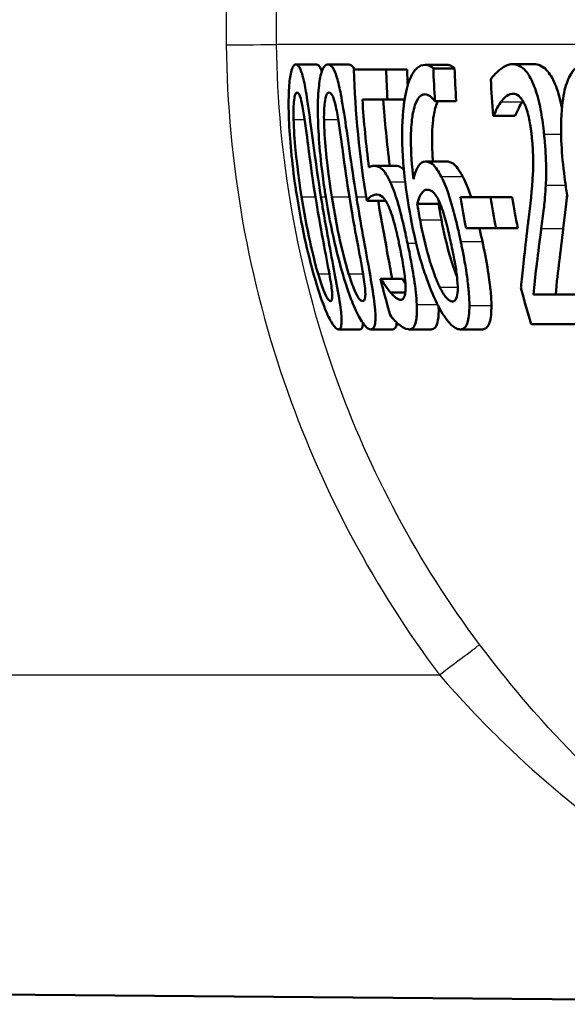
# Model space of a CAD drawing. Header units: millimetres. Extents: x 100 to 2000, y 93 to 4058.
# Tile 7 of 19: x 754.35 to 759.73, y 1481.62 to 1491.3. Entities that reach past the tile are written whole.
import ezdxf

# ---------------------------------------------------------------- set-up
doc = ezdxf.new("R2010")
doc.units = ezdxf.units.MM
doc.header["$LTSCALE"] = 10
doc.layers.add('Visible Edges(ISO)', color=7, linetype='Continuous', lineweight=50)
doc.layers.add('Visible Tangent Edges(ISO)', color=7, linetype='Continuous', lineweight=25)

msp = doc.modelspace()

# ---------------------------------------------------------------- linework, layer by layer
at = {"layer": 'Visible Edges(ISO)'}
for p, q in [((757.0657, 1490.8557), (757.268, 1490.8557)), ((757.3799, 1490.8557), (757.5835, 1490.8557)), ((758.3333, 1490.8517), (758.5411, 1490.8517)), ((759.1916, 1490.8578), (759.4034, 1490.8578)), ((757.6335, 1490.8051), (757.9509, 1490.8051)), ((757.9509, 1490.8051), (758.157, 1490.8051)), ((758.415, 1490.8172), (758.6232, 1490.8172)), ((757.9652, 1490.5113), (757.7184, 1490.5113)), ((757.9652, 1490.5113), (758.1324, 1490.5113)), ((758.4308, 1490.4951), (758.4268, 1490.4951)), ((758.4308, 1490.4951), (758.6394, 1490.4951)), ((759.0085, 1490.3513), (759.0025, 1490.3513)), ((759.0085, 1490.3513), (759.2199, 1490.3513)), ((758.3363, 1489.9015), (758.5453, 1489.9015)), ((757.8325, 1489.859), (758.0393, 1489.859)), ((757.7607, 1489.5166), (757.9463, 1489.5166)), ((758.2576, 1489.4862), (758.4672, 1489.4862)), ((758.6809, 1489.551), (758.9753, 1489.551)), ((758.9753, 1489.551), (759.1882, 1489.551)), ((759.0306, 1489.2471), (758.7358, 1489.2471)), ((759.0306, 1489.2471), (759.2446, 1489.2471)), ((757.8961, 1488.7488), (757.9013, 1488.7488)), ((757.9013, 1488.7488), (758.1119, 1488.7488)), ((757.9942, 1488.6151), (758.1398, 1488.6151)), ((759.3981, 1488.5948), (759.8348, 1488.5948)), ((757.4832, 1488.2524), (757.6941, 1488.2524)), ((757.8001, 1488.2524), (758.0126, 1488.2524)), ((758.178, 1488.2524), (758.3922, 1488.2524)), ((758.68, 1488.2524), (758.8966, 1488.2524)), ((759.9193, 1488.3051), (759.376, 1488.3051)), ((738.1663, 1481.8578), (763.5673, 1481.6361))]:
    msp.add_line(p, q, dxfattribs=at)
for points, knots in [([(757.0657, 1490.8557), (757.0564, 1490.8557), (757.0473, 1490.8501), (757.031, 1490.8241), (757.0238, 1490.8052), (757.0087, 1490.7412), (757.0021, 1490.6906), (756.9933, 1490.5532), (756.992, 1490.4606), (757.0016, 1490.168), (757.0197, 1489.9448), (757.0623, 1489.6429), (757.069, 1489.5979), (757.0761, 1489.5531)], [-0.2455053, -0.2455053, -0.2455053, -0.2455053, -0.2128474, -0.2128474, -0.1830779, -0.1830779, -0.1412332, -0.1412332, -0.0915117, -0.0915117, -0.0136227, -0.0136227, 0, 0, 0, 0]), ([(757.3113, 1489.5551), (757.2593, 1489.8818), (757.2249, 1490.1637), (757.1773, 1490.5076), (757.1649, 1490.5836), (757.1453, 1490.6899), (757.1336, 1490.7403), (757.1067, 1490.8213), (757.0923, 1490.8441), (757.074, 1490.8546), (757.0698, 1490.8557), (757.0657, 1490.8557)], [-0.1087218, -0.1087218, -0.1087218, -0.1087218, -0.0789742, -0.0789742, -0.061526, -0.061526, -0.0369213, -0.0369213, -0.0084247, -0.0084247, 0, 0, 0, 0]), ([(757.268, 1490.8557), (757.283, 1490.8557), (757.2987, 1490.8408), (757.3164, 1490.7979), (757.3183, 1490.7929), (757.3202, 1490.7877)], [0, 0, 0, 0, 0.03087232, 0.03087232, 0.03461033, 0.03461033, 0.03461033, 0.03461033]), ([(757.3799, 1490.8557), (757.3677, 1490.8557), (757.3558, 1490.8499), (757.3345, 1490.8232), (757.325, 1490.8038), (757.3048, 1490.7385), (757.2958, 1490.6874), (757.2827, 1490.5512), (757.2792, 1490.4593), (757.2853, 1490.1638), (757.3022, 1489.9429), (757.3442, 1489.6438), (757.351, 1489.5984), (757.3582, 1489.5531)], [-0.2536423, -0.2536423, -0.2536423, -0.2536423, -0.2183868, -0.2183868, -0.1863002, -0.1863002, -0.1418611, -0.1418611, -0.0906591, -0.0906591, -0.0137652, -0.0137652, 0, 0, 0, 0]), ([(757.6593, 1489.5551), (757.6074, 1489.879), (757.5714, 1490.159), (757.5181, 1490.5042), (757.5032, 1490.5809), (757.4799, 1490.6879), (757.4656, 1490.7389), (757.4322, 1490.8208), (757.414, 1490.8439), (757.3905, 1490.8546), (757.3852, 1490.8557), (757.3799, 1490.8557)], [-0.108845, -0.108845, -0.108845, -0.108845, -0.0796874, -0.0796874, -0.0622559, -0.0622559, -0.0373939, -0.0373939, -0.0085821, -0.0085821, 0, 0, 0, 0]), ([(758.3333, 1490.8517), (758.3053, 1490.8517), (758.2777, 1490.8417), (758.2335, 1490.8005), (758.2103, 1490.7714), (758.162, 1490.6572), (758.1423, 1490.582), (758.1271, 1490.4756), (758.1254, 1490.4622), (758.1238, 1490.4485)], [-0.1235978, -0.1235978, -0.1235978, -0.1235978, -0.0752704, -0.0752704, -0.0410428, -0.0410428, -0.0050654, -0.0050654, 0, 0, 0, 0]), ([(758.415, 1490.8172), (758.3934, 1490.8413), (758.3673, 1490.8505), (758.3367, 1490.8517), (758.335, 1490.8517), (758.3333, 1490.8517)], [-0.03389576, -0.03389576, -0.03389576, -0.03389576, -0.00187631, -0.00187631, 0, 0, 0, 0]), ([(758.5411, 1490.8517), (758.5545, 1490.8517), (758.5682, 1490.8497), (758.592, 1490.8415), (758.6075, 1490.8347), (758.6232, 1490.8172)], [0, 0, 0, 0, 0.01480826, 0.01480826, 0.02581234, 0.02581234, 0.02581234, 0.02581234]), ([(759.1916, 1490.8578), (759.1531, 1490.8578), (759.1154, 1490.8411), (759.0605, 1490.7988), (759.0188, 1490.7642), (758.985, 1490.7156), (758.9825, 1490.7118), (758.98, 1490.7078)], [-0.1012861, -0.1012861, -0.1012861, -0.1012861, -0.0370418, -0.0370418, -0.0027812, -0.0027812, 0, 0, 0, 0]), ([(759.5022, 1490.171), (759.5013, 1490.1804), (759.5003, 1490.1898), (759.4914, 1490.2714), (759.4814, 1490.3429), (759.4536, 1490.4886), (759.4356, 1490.558), (759.3952, 1490.671), (759.3699, 1490.729), (759.2977, 1490.8249), (759.2578, 1490.8483), (759.2096, 1490.857), (759.2006, 1490.8578), (759.1916, 1490.8578)], [-0.1518637, -0.1518637, -0.1518637, -0.1518637, -0.1475148, -0.1475148, -0.1140475, -0.1140475, -0.076067, -0.076067, -0.0437171, -0.0437171, -0.0082261, -0.0082261, 0, 0, 0, 0]), ([(759.4034, 1490.8578), (759.4441, 1490.8578), (759.4865, 1490.8423), (759.5571, 1490.7679), (759.5852, 1490.722), (759.6347, 1490.603), (759.6547, 1490.5373), (759.6736, 1490.452), (759.6758, 1490.442), (759.6778, 1490.432)], [0, 0, 0, 0, 0.03707999, 0.03707999, 0.0647443, 0.0647443, 0.08963104, 0.08963104, 0.09288678, 0.09288678, 0.09288678, 0.09288678]), ([(759.913, 1490.8557), (759.8856, 1490.8557), (759.8583, 1490.8491), (759.809, 1490.818), (759.7869, 1490.7955), (759.7412, 1490.7227), (759.7203, 1490.6686), (759.6892, 1490.5379), (759.6748, 1490.4468), (759.665, 1490.1427), (759.6767, 1489.9374), (759.7161, 1489.653), (759.7238, 1489.6029), (759.7322, 1489.5531)], [-0.3004129, -0.3004129, -0.3004129, -0.3004129, -0.2489104, -0.2489104, -0.2025513, -0.2025513, -0.1433017, -0.1433017, -0.0861745, -0.0861745, -0.0151673, -0.0151673, 0, 0, 0, 0]), ([(757.0421, 1490.3148), (757.0413, 1490.3471), (757.041, 1490.3785), (757.0419, 1490.4343), (757.043, 1490.4589), (757.0477, 1490.5178), (757.0518, 1490.538), (757.0617, 1490.5706), (757.0693, 1490.5782), (757.0773, 1490.5782)], [-0.03904978, -0.03904978, -0.03904978, -0.03904978, -0.03249379, -0.03249379, -0.02658821, -0.02658821, -0.01656234, -0.01656234, 0, 0, 0, 0]), ([(757.0773, 1490.5782), (757.0818, 1490.5782), (757.0864, 1490.5759), (757.0954, 1490.5654), (757.0997, 1490.5578), (757.1085, 1490.5363), (757.1155, 1490.5156), (757.1338, 1490.429), (757.1424, 1490.3753), (757.1505, 1490.3189)], [-0.07453188, -0.07453188, -0.07453188, -0.07453188, -0.05441402, -0.05441402, -0.0362351, -0.0362351, -0.0183907, -0.0183907, 0, 0, 0, 0]), ([(757.3412, 1490.3148), (757.3408, 1490.347), (757.3412, 1490.3783), (757.3435, 1490.4339), (757.3453, 1490.4584), (757.3524, 1490.5177), (757.3582, 1490.538), (757.3714, 1490.5706), (757.3813, 1490.5782), (757.3916, 1490.5782)], [-0.03886792, -0.03886792, -0.03886792, -0.03886792, -0.03245267, -0.03245267, -0.02666585, -0.02666585, -0.0167027, -0.0167027, 0, 0, 0, 0]), ([(757.3916, 1490.5782), (757.3972, 1490.5782), (757.403, 1490.5759), (757.4143, 1490.5656), (757.4197, 1490.5581), (757.4305, 1490.5366), (757.4392, 1490.5159), (757.461, 1490.4293), (757.4709, 1490.3755), (757.4799, 1490.3189)], [-0.07430246, -0.07430246, -0.07430246, -0.07430246, -0.05442586, -0.05442586, -0.03645924, -0.03645924, -0.01848895, -0.01848895, 0, 0, 0, 0]), ([(758.2197, 1489.7273), (758.2037, 1489.8588), (758.1936, 1489.9946), (758.194, 1490.1993), (758.1986, 1490.2752), (758.2159, 1490.3889), (758.2281, 1490.4456), (758.2676, 1490.5308), (758.2904, 1490.5525), (758.3211, 1490.5612), (758.3273, 1490.562), (758.3335, 1490.562)], [-0.1639962, -0.1639962, -0.1639962, -0.1639962, -0.1037424, -0.1037424, -0.0640634, -0.0640634, -0.0349817, -0.0349817, -0.006931, -0.006931, 0, 0, 0, 0]), ([(758.3335, 1490.562), (758.3499, 1490.562), (758.3666, 1490.5562), (758.3916, 1490.5366), (758.4091, 1490.5216), (758.4245, 1490.4987), (758.4256, 1490.497), (758.4268, 1490.4951)], [-0.04882119, -0.04882119, -0.04882119, -0.04882119, -0.01674831, -0.01674831, -0.00123839, -0.00123839, 0, 0, 0, 0]), ([(759.0797, 1490.489), (759.0985, 1490.5142), (759.1383, 1490.5636), (759.1913, 1490.568), (759.1936, 1490.5681), (759.196, 1490.5681)], [-0.04889074, -0.04889074, -0.04889074, -0.04889074, -0.00214249, -0.00214249, 0, 0, 0, 0]), ([(759.196, 1490.5681), (759.2149, 1490.5681), (759.2343, 1490.5615), (759.2681, 1490.5335), (759.2857, 1490.5135), (759.306, 1490.4743), (759.3079, 1490.4706), (759.3097, 1490.4668)], [-0.04411118, -0.04411118, -0.04411118, -0.04411118, -0.0199958, -0.0199958, -0.00185118, -0.00185118, 0, 0, 0, 0]), ([(758.1238, 1490.4485), (758.1086, 1490.3191), (758.1049, 1490.1737), (758.1171, 1489.8962), (758.1301, 1489.7182), (758.1746, 1489.449), (758.1785, 1489.426), (758.1826, 1489.4031)], [-0.1756829, -0.1756829, -0.1756829, -0.1756829, -0.0818804, -0.0818804, -0.00698, -0.00698, 0, 0, 0, 0]), ([(758.4589, 1490.4951), (758.4437, 1490.4644), (758.4312, 1490.4233), (758.4123, 1490.3223), (758.4029, 1490.2486), (758.4014, 1490.0729), (758.4037, 1490.007), (758.4089, 1489.9275), (758.4098, 1489.9146), (758.4108, 1489.9015)], [0.03354305, 0.03354305, 0.03354305, 0.03354305, 0.05527965, 0.05527965, 0.07654739, 0.07654739, 0.08839443, 0.08839443, 0.090699, 0.090699, 0.090699, 0.090699]), ([(759.0085, 1490.3513), (759.0172, 1490.3734), (759.0429, 1490.4389), (759.0764, 1490.4847), (759.078, 1490.4869), (759.0797, 1490.489)], [-0.03673159, -0.03673159, -0.03673159, -0.03673159, -0.00179141, -0.00179141, 0, 0, 0, 0]), ([(759.2913, 1490.489), (759.2778, 1490.4717), (759.2651, 1490.451), (759.2463, 1490.4126), (759.2311, 1490.3797), (759.2199, 1490.3513)], [0, 0, 0, 0, 0.01456406, 0.01456406, 0.02321608, 0.02321608, 0.02321608, 0.02321608]), ([(759.3097, 1490.4668), (759.3179, 1490.4498), (759.3255, 1490.4304), (759.3414, 1490.3817), (759.348, 1490.3552), (759.3577, 1490.3128), (759.3625, 1490.2878), (759.3689, 1490.2481), (759.3711, 1490.2338), (759.3742, 1490.2102), (759.3754, 1490.2011), (759.3781, 1490.1789), (759.3796, 1490.1658), (759.3809, 1490.1527)], [-0.03005467, -0.03005467, -0.03005467, -0.03005467, -0.02517272, -0.02517272, -0.01902846, -0.01902846, -0.01111109, -0.01111109, -0.00671709, -0.00671709, -0.00394937, -0.00394937, 0, 0, 0, 0]), ([(757.1216, 1489.5531), (757.0829, 1489.7966), (757.068, 1489.9533), (757.0525, 1490.1111), (757.0446, 1490.2205), (757.0421, 1490.3148)], [-0.0478385, -0.0478385, -0.0478385, -0.0478385, -0.03044193, -0.03044193, 0, 0, 0, 0]), ([(757.1505, 1490.3189), (757.1676, 1490.1992), (757.1841, 1490.0663), (757.2113, 1489.8571), (757.2332, 1489.7018), (757.2565, 1489.5551)], [-0.06443806, -0.06443806, -0.06443806, -0.06443806, -0.0445794, -0.0445794, 0, 0, 0, 0]), ([(757.4177, 1489.5531), (757.3818, 1489.7775), (757.3663, 1489.9317), (757.3492, 1490.1134), (757.3422, 1490.2215), (757.3412, 1490.3148)], [-0.05506712, -0.05506712, -0.05506712, -0.05506712, -0.03012914, -0.03012914, 0, 0, 0, 0]), ([(757.4799, 1490.3189), (757.4991, 1490.1993), (757.5163, 1490.0664), (757.5447, 1489.8572), (757.5669, 1489.7019), (757.5904, 1489.5551)], [-0.06450943, -0.06450943, -0.06450943, -0.06450943, -0.04459487, -0.04459487, 0, 0, 0, 0]), ([(759.519, 1489.6706), (759.5227, 1489.7384), (759.5233, 1489.8102), (759.5203, 1489.9326), (759.5171, 1490.015), (759.5044, 1490.1486), (759.5033, 1490.1598), (759.5022, 1490.171)], [-0.09902744, -0.09902744, -0.09902744, -0.09902744, -0.04026937, -0.04026937, -0.00337103, -0.00337103, 0, 0, 0, 0]), ([(759.3809, 1490.1527), (759.3874, 1490.0897), (759.3917, 1490.0275), (759.3957, 1489.9029), (759.3953, 1489.8425), (759.3856, 1489.6165), (759.3656, 1489.4715), (759.3464, 1489.3069), (759.3437, 1489.284), (759.341, 1489.2613)], [-0.1047511, -0.1047511, -0.1047511, -0.1047511, -0.0857376, -0.0857376, -0.0661912, -0.0661912, -0.009226, -0.009226, 0, 0, 0, 0]), ([(758.3363, 1489.9015), (758.3119, 1489.9015), (758.2893, 1489.8896), (758.2601, 1489.8454), (758.2416, 1489.8131), (758.2225, 1489.739), (758.2211, 1489.7332), (758.2197, 1489.7273)], [-0.1122425, -0.1122425, -0.1122425, -0.1122425, -0.0408458, -0.0408458, -0.0031403, -0.0031403, 0, 0, 0, 0]), ([(758.4923, 1489.7536), (758.4667, 1489.8022), (758.4399, 1489.8456), (758.4024, 1489.8803), (758.3789, 1489.8984), (758.342, 1489.9014), (758.3391, 1489.9015), (758.3363, 1489.9015)], [-0.1173807, -0.1173807, -0.1173807, -0.1173807, -0.0411946, -0.0411946, -0.0032357, -0.0032357, 0, 0, 0, 0]), ([(758.5453, 1489.9015), (758.5656, 1489.9015), (758.5875, 1489.8959), (758.623, 1489.8712), (758.6362, 1489.8586), (758.669, 1489.8133), (758.6859, 1489.7847), (758.7024, 1489.7536)], [0, 0, 0, 0, 0.02285813, 0.02285813, 0.03674655, 0.03674655, 0.05061295, 0.05061295, 0.05061295, 0.05061295]), ([(757.8325, 1489.859), (757.8199, 1489.859), (757.803, 1489.8569), (757.7848, 1489.8459), (757.7839, 1489.8454), (757.783, 1489.8448)], [-0.02717375, -0.02717375, -0.02717375, -0.02717375, -0.00132215, -0.00132215, 0, 0, 0, 0]), ([(757.9903, 1489.703), (757.9648, 1489.7583), (757.9399, 1489.8009), (757.9029, 1489.8367), (757.8785, 1489.8558), (757.8386, 1489.8589), (757.8355, 1489.859), (757.8325, 1489.859)], [-0.1427721, -0.1427721, -0.1427721, -0.1427721, -0.0530224, -0.0530224, -0.0041207, -0.0041207, 0, 0, 0, 0]), ([(758.0393, 1489.859), (758.0601, 1489.859), (758.0833, 1489.8538), (758.113, 1489.8332), (758.1192, 1489.8281), (758.1253, 1489.822)], [0, 0, 0, 0, 0.02790697, 0.02790697, 0.03578414, 0.03578414, 0.03578414, 0.03578414]), ([(758.161, 1489.0993), (758.1542, 1489.1312), (758.1474, 1489.1633), (758.1069, 1489.3497), (758.0838, 1489.4353), (758.0471, 1489.5603), (758.0239, 1489.6271), (757.9965, 1489.6896), (757.9934, 1489.6964), (757.9903, 1489.703)], [-0.05015415, -0.05015415, -0.05015415, -0.05015415, -0.04677551, -0.04677551, -0.03035195, -0.03035195, -0.00340648, -0.00340648, 0, 0, 0, 0]), ([(758.6838, 1489.1155), (758.6775, 1489.1455), (758.671, 1489.1755), (758.6543, 1489.2505), (758.6439, 1489.2954), (758.6169, 1489.4051), (758.5995, 1489.4695), (758.5567, 1489.6075), (758.5312, 1489.6746), (758.5001, 1489.7385), (758.4962, 1489.7462), (758.4923, 1489.7536)], [-0.07496896, -0.07496896, -0.07496896, -0.07496896, -0.06575475, -0.06575475, -0.05184719, -0.05184719, -0.03117264, -0.03117264, -0.00390144, -0.00390144, 0, 0, 0, 0]), ([(758.7024, 1489.7536), (758.7301, 1489.7012), (758.7565, 1489.6372), (758.783, 1489.5574), (758.784, 1489.5542), (758.7851, 1489.551)], [0, 0, 0, 0, 0.02748601, 0.02748601, 0.02862023, 0.02862023, 0.02862023, 0.02862023]), ([(757.7607, 1489.5166), (757.7712, 1489.5294), (757.8042, 1489.5735), (757.8562, 1489.5773), (757.8584, 1489.5774), (757.8606, 1489.5774)], [-0.07126969, -0.07126969, -0.07126969, -0.07126969, -0.00298266, -0.00298266, 0, 0, 0, 0]), ([(757.8606, 1489.5774), (757.8902, 1489.5774), (757.9135, 1489.557), (757.9395, 1489.529), (757.954, 1489.5066), (757.9709, 1489.4706), (757.9728, 1489.4663), (757.9748, 1489.4619)], [-0.0320006, -0.0320006, -0.0320006, -0.0320006, -0.01812509, -0.01812509, -0.00209151, -0.00209151, 0, 0, 0, 0]), ([(758.2576, 1489.4862), (758.2724, 1489.5446), (758.2882, 1489.5731), (758.3149, 1489.6125), (758.3337, 1489.624), (758.3549, 1489.624)], [-0.0395003, -0.0395003, -0.0395003, -0.0395003, -0.02401869, -0.02401869, 0, 0, 0, 0]), ([(758.3549, 1489.624), (758.3789, 1489.624), (758.3999, 1489.6109), (758.4255, 1489.5902), (758.4414, 1489.568), (758.4577, 1489.5369)], [-0.02610209, -0.02610209, -0.02610209, -0.02610209, -0.01587951, -0.01587951, 0, 0, 0, 0]), ([(759.4748, 1489.2431), (759.4834, 1489.3074), (759.4917, 1489.3735), (759.5042, 1489.4795), (759.5125, 1489.5509), (759.5182, 1489.654), (759.5186, 1489.6622), (759.519, 1489.6706)], [-0.0950797, -0.0950797, -0.0950797, -0.0950797, -0.0358608, -0.0358608, -0.00286002, -0.00286002, 0, 0, 0, 0]), ([(759.7284, 1489.5757), (759.7253, 1489.5344), (759.7215, 1489.4946), (759.7087, 1489.383), (759.7, 1489.312), (759.6909, 1489.2431)], [0.01113477, 0.01113477, 0.01113477, 0.01113477, 0.02605732, 0.02605732, 0.05456306, 0.05456306, 0.05456306, 0.05456306]), ([(757.0761, 1489.5531), (757.1283, 1489.2244), (757.1937, 1488.9466), (757.2958, 1488.6005), (757.3246, 1488.5233), (757.3657, 1488.4172), (757.3888, 1488.3664), (757.4342, 1488.286), (757.4541, 1488.2634), (757.4749, 1488.2534), (757.4792, 1488.2524), (757.4832, 1488.2524)], [-0.1091407, -0.1091407, -0.1091407, -0.1091407, -0.0807399, -0.0807399, -0.0628265, -0.0628265, -0.0372472, -0.0372472, -0.0081433, -0.0081433, 0, 0, 0, 0]), ([(757.2827, 1488.7994), (757.2442, 1488.9316), (757.2156, 1489.0586), (757.1734, 1489.2528), (757.1447, 1489.4075), (757.1216, 1489.5531)], [-0.06160118, -0.06160118, -0.06160118, -0.06160118, -0.04421135, -0.04421135, 0, 0, 0, 0]), ([(757.2565, 1489.5551), (757.2911, 1489.3377), (757.3185, 1489.1944), (757.3544, 1489.0046), (757.3768, 1488.89), (757.394, 1488.7933)], [-0.05835805, -0.05835805, -0.05835805, -0.05835805, -0.03158558, -0.03158558, 0, 0, 0, 0]), ([(757.4832, 1488.2524), (757.4922, 1488.2524), (757.4999, 1488.2578), (757.5102, 1488.2822), (757.5132, 1488.2999), (757.5147, 1488.3602), (757.5108, 1488.4078), (757.4927, 1488.545), (757.4763, 1488.638), (757.4247, 1488.9174), (757.379, 1489.1491), (757.3259, 1489.4649), (757.3185, 1489.51), (757.3113, 1489.5551)], [-0.223034, -0.223034, -0.223034, -0.223034, -0.1971409, -0.1971409, -0.1735362, -0.1735362, -0.1402968, -0.1402968, -0.0961181, -0.0961181, -0.0136923, -0.0136923, 0, 0, 0, 0]), ([(757.3582, 1489.5531), (757.4098, 1489.2302), (757.4756, 1488.9565), (757.5817, 1488.6127), (757.6132, 1488.5331), (757.6605, 1488.4209), (757.6866, 1488.3689), (757.7393, 1488.2868), (757.7633, 1488.2637), (757.7895, 1488.2535), (757.795, 1488.2524), (757.8001, 1488.2524)], [-0.1153629, -0.1153629, -0.1153629, -0.1153629, -0.0839324, -0.0839324, -0.0640721, -0.0640721, -0.03794, -0.03794, -0.0082991, -0.0082991, 0, 0, 0, 0]), ([(757.5832, 1488.7994), (757.5424, 1488.9316), (757.5131, 1489.0586), (757.4699, 1489.2528), (757.4409, 1489.4075), (757.4177, 1489.5531)], [-0.06161609, -0.06161609, -0.06161609, -0.06161609, -0.04422088, -0.04422088, 0, 0, 0, 0]), ([(757.5904, 1489.5551), (757.6285, 1489.3174), (757.6566, 1489.1717), (757.6877, 1489.0048), (757.7095, 1488.89), (757.7253, 1488.7933)], [-0.05130762, -0.05130762, -0.05130762, -0.05130762, -0.03153314, -0.03153314, 0, 0, 0, 0]), ([(757.8001, 1488.2524), (757.8119, 1488.2524), (757.8223, 1488.2579), (757.8374, 1488.2832), (757.8425, 1488.3015), (757.8486, 1488.3629), (757.847, 1488.4106), (757.8335, 1488.5478), (757.819, 1488.6405), (757.7713, 1488.9191), (757.727, 1489.1497), (757.6742, 1489.4637), (757.6667, 1489.5094), (757.6593, 1489.5551)], [-0.2221742, -0.2221742, -0.2221742, -0.2221742, -0.1958818, -0.1958818, -0.1719944, -0.1719944, -0.1391857, -0.1391857, -0.0955683, -0.0955683, -0.0138731, -0.0138731, 0, 0, 0, 0]), ([(757.8725, 1489.5166), (757.9034, 1489.3311), (757.9391, 1489.1367), (757.9876, 1488.8757), (758.0002, 1488.8067), (758.0104, 1488.7487)], [0.00388581, 0.00388581, 0.00388581, 0.00388581, 0.05987738, 0.05987738, 0.08572019, 0.08572019, 0.08572019, 0.08572019]), ([(758.2841, 1489.3282), (758.2787, 1489.3572), (758.2735, 1489.3862), (758.265, 1489.4389), (758.2612, 1489.4626), (758.2576, 1489.4862)], [-0.01603906, -0.01603906, -0.01603906, -0.01603906, -0.00719061, -0.00719061, 0, 0, 0, 0]), ([(758.4577, 1489.5369), (758.4692, 1489.5144), (758.4804, 1489.489), (758.5022, 1489.4327), (758.5124, 1489.4025), (758.5309, 1489.3415), (758.5391, 1489.3114), (758.5513, 1489.2635), (758.5556, 1489.2457), (758.5628, 1489.2156), (758.5656, 1489.2034), (758.5752, 1489.1614), (758.5817, 1489.1313), (758.5881, 1489.1013)], [-0.05003563, -0.05003563, -0.05003563, -0.05003563, -0.03895249, -0.03895249, -0.02811431, -0.02811431, -0.01854439, -0.01854439, -0.01296538, -0.01296538, -0.00919325, -0.00919325, 0, 0, 0, 0]), ([(758.4672, 1489.4862), (758.471, 1489.4628), (758.4748, 1489.4393), (758.4835, 1489.3867), (758.4888, 1489.3574), (758.4944, 1489.3282)], [0, 0, 0, 0, 0.00712892, 0.00712892, 0.01604871, 0.01604871, 0.01604871, 0.01604871]), ([(757.9748, 1489.4619), (757.9895, 1489.4297), (758.0038, 1489.3908), (758.0275, 1489.3133), (758.035, 1489.2852), (758.0449, 1489.2461), (758.049, 1489.229), (758.0556, 1489.2005), (758.0582, 1489.1893), (758.0644, 1489.1617), (758.0679, 1489.1453), (758.0734, 1489.1197), (758.0754, 1489.1105), (758.0773, 1489.1013)], [-0.03378137, -0.03378137, -0.03378137, -0.03378137, -0.02379195, -0.02379195, -0.01669081, -0.01669081, -0.01133217, -0.01133217, -0.00785239, -0.00785239, -0.00282157, -0.00282157, 0, 0, 0, 0]), ([(758.1826, 1489.4031), (758.2394, 1489.0844), (758.2993, 1488.8964), (758.3708, 1488.686), (758.4093, 1488.5897), (758.4548, 1488.4987), (758.4598, 1488.4889), (758.4649, 1488.4793)], [-0.07485195, -0.07485195, -0.07485195, -0.07485195, -0.03834357, -0.03834357, -0.00424233, -0.00424233, 0, 0, 0, 0]), ([(758.4783, 1488.6677), (758.463, 1488.6978), (758.4479, 1488.7331), (758.4127, 1488.8238), (758.3945, 1488.8796), (758.3419, 1489.0458), (758.3061, 1489.2101), (758.2841, 1489.3282)], [-0.04950326, -0.04950326, -0.04950326, -0.04950326, -0.04406377, -0.04406377, -0.03604881, -0.03604881, 0, 0, 0, 0]), ([(758.4944, 1489.3282), (758.5165, 1489.2119), (758.5448, 1489.0868), (758.6012, 1488.8921), (758.6227, 1488.8328), (758.6401, 1488.7865), (758.6436, 1488.7774), (758.6472, 1488.7684)], [0, 0, 0, 0, 0.0355153, 0.0355153, 0.06246321, 0.06246321, 0.06911127, 0.06911127, 0.06911127, 0.06911127]), ([(759.341, 1489.2613), (759.3125, 1489.0168), (759.2905, 1488.8253), (759.2772, 1488.6822), (759.2762, 1488.6709), (759.2752, 1488.6596)], [-0.06270173, -0.06270173, -0.06270173, -0.06270173, -0.00495399, -0.00495399, 0, 0, 0, 0]), ([(759.3981, 1488.5948), (759.4061, 1488.6802), (759.4155, 1488.7702), (759.4392, 1488.9644), (759.4537, 1489.076), (759.4715, 1489.2172), (759.4731, 1489.2301), (759.4748, 1489.2431)], [-0.1098005, -0.1098005, -0.1098005, -0.1098005, -0.0581881, -0.0581881, -0.0053042, -0.0053042, 0, 0, 0, 0]), ([(759.6909, 1489.2431), (759.6772, 1489.131), (759.6634, 1489.0214), (759.6409, 1488.8366), (759.6266, 1488.7071), (759.6165, 1488.5948)], [0, 0, 0, 0, 0.04580789, 0.04580789, 0.08020977, 0.08020977, 0.08020977, 0.08020977]), ([(758.0773, 1489.1013), (758.0929, 1489.0268), (758.1084, 1488.9486), (758.1272, 1488.8311), (758.136, 1488.7697), (758.1404, 1488.7046), (758.1408, 1488.6993), (758.1411, 1488.6941)], [-0.0605738, -0.0605738, -0.0605738, -0.0605738, -0.02470402, -0.02470402, -0.00203949, -0.00203949, 0, 0, 0, 0]), ([(758.2527, 1488.4976), (758.2491, 1488.5714), (758.2394, 1488.656), (758.2151, 1488.8177), (758.1978, 1488.9205), (758.1662, 1489.0741), (758.1636, 1489.0867), (758.161, 1489.0993)], [-0.1053384, -0.1053384, -0.1053384, -0.1053384, -0.047063, -0.047063, -0.0038607, -0.0038607, 0, 0, 0, 0]), ([(758.5881, 1489.1013), (758.6011, 1489.0398), (758.614, 1488.9765), (758.634, 1488.8646), (758.6421, 1488.8135), (758.651, 1488.7351), (758.6558, 1488.6845), (758.6525, 1488.6016), (758.6481, 1488.575), (758.6307, 1488.5347), (758.6171, 1488.5259), (758.6011, 1488.5259)], [-0.1260515, -0.1260515, -0.1260515, -0.1260515, -0.0870971, -0.0870971, -0.0544066, -0.0544066, -0.0330522, -0.0330522, -0.0179829, -0.0179829, 0, 0, 0, 0]), ([(758.7693, 1488.4874), (758.7694, 1488.5227), (758.7677, 1488.5614), (758.7608, 1488.6472), (758.7556, 1488.6941), (758.7403, 1488.8113), (758.7239, 1488.9204), (758.6895, 1489.088), (758.6867, 1489.1017), (758.6838, 1489.1155)], [-0.1155675, -0.1155675, -0.1155675, -0.1155675, -0.0844911, -0.0844911, -0.0513565, -0.0513565, -0.0042098, -0.0042098, 0, 0, 0, 0]), ([(758.8966, 1489.1155), (758.9175, 1489.0183), (758.9364, 1488.9216), (758.9652, 1488.7402), (758.9725, 1488.6757), (758.9817, 1488.5857), (758.9851, 1488.5337), (758.9851, 1488.4874)], [0, 0, 0, 0, 0.0298139, 0.0298139, 0.0574875, 0.0574875, 0.1035708, 0.1035708, 0.1035708, 0.1035708]), ([(757.4047, 1488.53), (757.4001, 1488.53), (757.3949, 1488.5323), (757.3837, 1488.5429), (757.3778, 1488.5506), (757.3653, 1488.5716), (757.3538, 1488.5926), (757.3182, 1488.6842), (757.2999, 1488.74), (757.2827, 1488.7994)], [-0.08396283, -0.08396283, -0.08396283, -0.08396283, -0.06053129, -0.06053129, -0.03924326, -0.03924326, -0.01971636, -0.01971636, 0, 0, 0, 0]), ([(757.394, 1488.7933), (757.4, 1488.7596), (757.4057, 1488.7265), (757.4144, 1488.6685), (757.4177, 1488.6431), (757.4227, 1488.5888), (757.4225, 1488.569), (757.4184, 1488.5371), (757.4124, 1488.53), (757.4047, 1488.53)], [-0.04253786, -0.04253786, -0.04253786, -0.04253786, -0.03416229, -0.03416229, -0.02667765, -0.02667765, -0.01588502, -0.01588502, 0, 0, 0, 0]), ([(757.7211, 1488.53), (757.7101, 1488.53), (757.6969, 1488.5383), (757.674, 1488.5709), (757.6607, 1488.5919), (757.6213, 1488.6835), (757.6016, 1488.7396), (757.5832, 1488.7994)], [-0.08241882, -0.08241882, -0.08241882, -0.08241882, -0.03966325, -0.03966325, -0.01995277, -0.01995277, 0, 0, 0, 0]), ([(757.7253, 1488.7933), (757.7308, 1488.7595), (757.7359, 1488.7263), (757.7432, 1488.6681), (757.7457, 1488.6426), (757.7483, 1488.5888), (757.7467, 1488.5691), (757.7392, 1488.5371), (757.731, 1488.53), (757.7211, 1488.53)], [-0.04313934, -0.04313934, -0.04313934, -0.04313934, -0.03453147, -0.03453147, -0.02683792, -0.02683792, -0.01595151, -0.01595151, 0, 0, 0, 0]), ([(757.9942, 1488.6151), (757.95, 1488.6665), (757.9192, 1488.7165), (757.9035, 1488.7448), (757.9024, 1488.7467), (757.9013, 1488.7488)], [-0.01557494, -0.01557494, -0.01557494, -0.01557494, -0.00107195, -0.00107195, 0, 0, 0, 0]), ([(758.0964, 1488.5421), (758.0746, 1488.5421), (758.0502, 1488.5541), (757.9984, 1488.6104), (757.9963, 1488.6127), (757.9942, 1488.6151)], [-0.05508287, -0.05508287, -0.05508287, -0.05508287, -0.00223858, -0.00223858, 0, 0, 0, 0]), ([(758.1411, 1488.6941), (758.1422, 1488.6696), (758.1422, 1488.6477), (758.1397, 1488.6099), (758.1372, 1488.5946), (758.1295, 1488.5693), (758.1206, 1488.5458), (758.0996, 1488.5422), (758.098, 1488.5421), (758.0964, 1488.5421)], [-0.07963592, -0.07963592, -0.07963592, -0.07963592, -0.05434057, -0.05434057, -0.02936443, -0.02936443, -0.00214145, -0.00214145, 0, 0, 0, 0]), ([(758.6011, 1488.5259), (758.5927, 1488.5259), (758.5836, 1488.5288), (758.5619, 1488.5423), (758.551, 1488.5532), (758.5226, 1488.5858), (758.4999, 1488.6246), (758.4783, 1488.6677)], [-0.03064301, -0.03064301, -0.03064301, -0.03064301, -0.02520541, -0.02520541, -0.01854033, -0.01854033, 0, 0, 0, 0]), ([(758.178, 1488.2524), (758.1932, 1488.2524), (758.207, 1488.2581), (758.2311, 1488.2864), (758.2385, 1488.3078), (758.2517, 1488.3651), (758.2555, 1488.4128), (758.2534, 1488.482), (758.2531, 1488.4897), (758.2527, 1488.4976)], [-0.0586329, -0.0586329, -0.0586329, -0.0586329, -0.04492656, -0.04492656, -0.02967563, -0.02967563, -0.00321967, -0.00321967, 0, 0, 0, 0]), ([(758.467, 1488.4752), (758.4689, 1488.4216), (758.4666, 1488.3783), (758.4537, 1488.306), (758.4441, 1488.286), (758.4229, 1488.2588), (758.4084, 1488.2524), (758.3922, 1488.2524)], [0.00313029, 0.00313029, 0.00313029, 0.00313029, 0.02623285, 0.02623285, 0.0514436, 0.0514436, 0.08273216, 0.08273216, 0.08273216, 0.08273216]), ([(758.4649, 1488.4793), (758.5016, 1488.4091), (758.5381, 1488.3537), (758.5982, 1488.2881), (758.6325, 1488.2578), (758.6735, 1488.2526), (758.6768, 1488.2524), (758.68, 1488.2524)], [-0.1028044, -0.1028044, -0.1028044, -0.1028044, -0.0446093, -0.0446093, -0.0036227, -0.0036227, 0, 0, 0, 0]), ([(758.68, 1488.2524), (758.6944, 1488.2524), (758.7076, 1488.2567), (758.7301, 1488.2756), (758.7394, 1488.2895), (758.7578, 1488.3371), (758.7676, 1488.3832), (758.7693, 1488.4714), (758.7693, 1488.4793), (758.7693, 1488.4874)], [-0.08668278, -0.08668278, -0.08668278, -0.08668278, -0.06170601, -0.06170601, -0.03823733, -0.03823733, -0.00338104, -0.00338104, 0, 0, 0, 0]), ([(758.9851, 1488.4874), (758.9855, 1488.417), (758.9802, 1488.3604), (758.9616, 1488.3017), (758.9527, 1488.2818), (758.926, 1488.2573), (758.9119, 1488.2524), (758.8966, 1488.2524)], [0, 0, 0, 0, 0.02937143, 0.02937143, 0.04258376, 0.04258376, 0.05343471, 0.05343471, 0.05343471, 0.05343471]), ([(757.9904, 1488.3942), (758.022, 1488.3505), (758.0527, 1488.319), (758.1021, 1488.279), (758.1347, 1488.2562), (758.1723, 1488.2526), (758.1752, 1488.2524), (758.178, 1488.2524)], [-0.110215, -0.110215, -0.110215, -0.110215, -0.0490206, -0.0490206, -0.0037508, -0.0037508, 0, 0, 0, 0]), ([(758.0563, 1488.3179), (758.054, 1488.3004), (758.0504, 1488.2868), (758.0374, 1488.2594), (758.0259, 1488.2524), (758.0126, 1488.2524)], [0.20930618, 0.20930618, 0.20930618, 0.20930618, 0.23889501, 0.23889501, 0.2887983, 0.2887983, 0.2887983, 0.2887983]), ([(757.724, 1488.3116), (757.7233, 1488.2999), (757.722, 1488.2901), (757.7148, 1488.2609), (757.7056, 1488.2524), (757.6941, 1488.2524)], [0.21528849, 0.21528849, 0.21528849, 0.21528849, 0.2363188, 0.2363188, 0.29137024, 0.29137024, 0.29137024, 0.29137024])]:
    msp.add_open_spline(points, degree=3, knots=knots, dxfattribs=at)
for points in [[(757.5835, 1490.8557), (757.6023, 1490.8557), (757.6217, 1490.8415), (757.641, 1490.8051)], [(757.6335, 1490.8051), (757.6474, 1490.3879), (757.689, 1489.9518), (757.7607, 1489.5166)], [(757.9652, 1490.5113), (757.9589, 1490.6101), (757.9541, 1490.7081), (757.9509, 1490.8051)], [(758.157, 1490.8051), (758.1588, 1490.754), (758.161, 1490.7026), (758.1636, 1490.6509)], [(758.4308, 1490.4951), (758.4237, 1490.6035), (758.4184, 1490.711), (758.415, 1490.8172)], [(758.6232, 1490.8172), (758.6268, 1490.711), (758.6321, 1490.6035), (758.6394, 1490.4951)], [(758.98, 1490.7078), (758.9852, 1490.5902), (758.9927, 1490.4712), (759.0025, 1490.3513)], [(757.783, 1489.8448), (757.7536, 1490.0689), (757.7322, 1490.292), (757.7184, 1490.5113)], [(757.9237, 1490.5113), (757.9375, 1490.2967), (757.9588, 1490.0783), (757.9878, 1489.859)], [(759.2952, 1490.4942), (759.2939, 1490.4925), (759.2926, 1490.4908), (759.2913, 1490.489)], [(758.4725, 1489.5059), (758.4707, 1489.4996), (758.469, 1489.4931), (758.4672, 1489.4862)], [(758.6809, 1489.551), (758.6975, 1489.4496), (758.7159, 1489.3482), (758.7358, 1489.2471)], [(759.0306, 1489.2471), (759.0106, 1489.3482), (758.9921, 1489.4496), (758.9753, 1489.551)], [(759.1882, 1489.551), (759.2053, 1489.4496), (759.2242, 1489.3482), (759.2446, 1489.2471)], [(758.8672, 1489.2471), (758.8774, 1489.2035), (758.8871, 1489.1594), (758.8966, 1489.1155)], [(757.8961, 1488.7488), (757.9254, 1488.6296), (757.9569, 1488.5112), (757.9904, 1488.3942)], [(758.1119, 1488.7488), (758.1206, 1488.7329), (758.1306, 1488.7167), (758.1406, 1488.7015)], [(759.2752, 1488.6596), (759.3067, 1488.5402), (759.3404, 1488.4219), (759.376, 1488.3051)]]:
    msp.add_open_spline(points, degree=3, dxfattribs=at)
at = {"layer": 'Visible Tangent Edges(ISO)'}
for p, q in [((850.0336, 1491.0514), (756.8763, 1491.0514)), ((759.0797, 1490.489), (759.2913, 1490.489)), ((757.0421, 1490.3148), (757.1511, 1490.3148)), ((757.3412, 1490.3148), (757.4806, 1490.3148)), ((759.5022, 1490.171), (759.6698, 1490.171)), ((757.9903, 1489.703), (758.1379, 1489.703)), ((758.4923, 1489.7536), (758.7024, 1489.7536)), ((759.519, 1489.6706), (759.7138, 1489.6706)), ((757.1216, 1489.5531), (757.2568, 1489.5531)), ((757.3113, 1489.5551), (757.3579, 1489.5551)), ((757.4177, 1489.5531), (757.5907, 1489.5531)), ((757.6593, 1489.5551), (757.7544, 1489.5551)), ((758.2841, 1489.3282), (758.4944, 1489.3282)), ((759.4748, 1489.2431), (759.6909, 1489.2431)), ((758.161, 1489.0993), (758.2463, 1489.0993)), ((758.6838, 1489.1155), (758.8966, 1489.1155)), ((757.2827, 1488.7994), (757.3929, 1488.7994)), ((757.5832, 1488.7994), (757.7243, 1488.7994)), ((758.4783, 1488.6677), (758.6543, 1488.6677)), ((758.2527, 1488.4976), (758.4554, 1488.4976)), ((758.7693, 1488.4874), (758.9851, 1488.4874)), ((738.1663, 1484.8578), (758.4742, 1484.8578))]:
    msp.add_line(p, q, dxfattribs=at)
for centre, major_axis, ratio, start_param, end_param in [((756.3776, 1491.047), (0.5, 0.0044), 0.000076, 4.721115, 6.211975), ((758.4698, 1484.8578), (0.4002, 0.2998), 0.005232, 4.719373, 6.223215)]:
    msp.add_ellipse(centre, major_axis=major_axis, ratio=ratio, start_param=start_param, end_param=end_param, dxfattribs=at)
for points, knots in [([(756.3483, 1494.8883), (756.3539, 1494.2481), (756.3595, 1493.6079), (756.3708, 1492.3275), (756.3764, 1491.6872), (756.382, 1491.047)], [0, 0, 0, 0, 0.192071, 0.192071, 0.3841419, 0.3841419, 0.3841419, 0.3841419]), ([(756.8763, 1491.0514), (756.8707, 1491.6916), (756.8651, 1492.3318), (756.8539, 1493.6122), (756.8483, 1494.2525), (756.8427, 1494.8927)], [-0.3841419, -0.3841419, -0.3841419, -0.3841419, -0.192071, -0.192071, 0, 0, 0, 0]), ([(756.382, 1491.047), (756.3921, 1489.8913), (756.5982, 1488.7248), (757.3372, 1486.6443), (757.8449, 1485.6979), (758.4742, 1484.8578)], [-0.6616352, -0.6616352, -0.6616352, -0.6616352, -0.3148945, -0.3148945, 0, 0, 0, 0]), ([(758.8694, 1485.1569), (758.2699, 1485.9569), (757.7862, 1486.8584), (757.0823, 1488.8398), (756.886, 1489.9507), (756.8763, 1491.0514)], [0, 0, 0, 0, 0.3148945, 0.3148945, 0.6616352, 0.6616352, 0.6616352, 0.6616352]), ([(763.6884, 1481.6207), (763.6455, 1481.6345), (763.5542, 1481.6648), (763.2331, 1481.7802), (762.9562, 1481.89), (762.238, 1482.2237), (761.7763, 1482.4803), (761.0601, 1482.9693), (760.8016, 1483.1644), (760.1784, 1483.6862), (759.8195, 1484.0323), (759.2661, 1484.6504), (759.0617, 1484.9002), (758.8694, 1485.1569)], [-0.7545866, -0.7545866, -0.7545866, -0.7545866, -0.6907548, -0.6907548, -0.565948, -0.565948, -0.3727805, -0.3727805, -0.2626422, -0.2626422, -0.1010162, -0.1010162, 0, 0, 0, 0]), ([(758.4742, 1484.8578), (758.676, 1484.6249), (758.8907, 1484.3983), (759.4721, 1483.8372), (759.8492, 1483.5229), (760.5044, 1483.0488), (760.7761, 1482.8714), (761.5292, 1482.4268), (762.0147, 1482.1932), (762.7699, 1481.8893), (763.0609, 1481.7891), (763.4229, 1481.6763), (763.5346, 1481.6448), (763.565, 1481.6366), (763.5669, 1481.6361), (763.5669, 1481.6362)], [0, 0, 0, 0, 0.1010162, 0.1010162, 0.2626422, 0.2626422, 0.3727805, 0.3727805, 0.565948, 0.565948, 0.6907548, 0.6907548, 0.768272, 0.768272, 0.7797968, 0.7797968, 0.7797968, 0.7797968])]:
    msp.add_open_spline(points, degree=3, knots=knots, dxfattribs=at)

doc.saveas('drawing.dxf')
